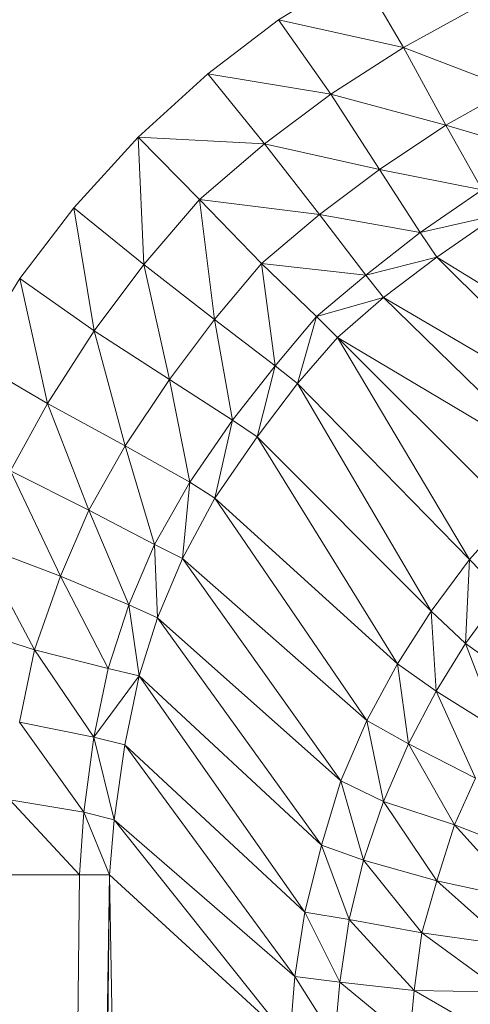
# Model space of a CAD drawing. Header units: metres. Extents: x 391.1 to 427.5, y 12.7 to 28.4.
# Tile 57 of 240: x 409.5306 to 409.5508, y 14.8692 to 14.9135. Entities that reach past the tile are written whole.
import ezdxf

# ---------------------------------------------------------------- set-up
doc = ezdxf.new("R2010")
doc.units = ezdxf.units.M
doc.layers.add('02_MOBILIARIO', color=7, linetype='Continuous', lineweight=18)

# ---------------------------------------------------------------- blocks, each defined once
blk = doc.blocks.new('Family - Plats de dutxa PS-1-153666-01_ENLLUMENAT_PS1')
at = {"layer": '02_MOBILIARIO', "color": 253, "true_color": 0xaaaaaa}
for p, q in [((0.088762, 0.733117), (0.092362, 0.735335)), ((0.088762, 0.733117), (0.092362, 0.735335)), ((0.092362, 0.735335), (0.094387, 0.731878)), ((0.094387, 0.731878), (0.092362, 0.735335)), ((0.094387, 0.731878), (0.097415, 0.733531)), ((0.097415, 0.733531), (0.094387, 0.731878)), ((0.085589, 0.730688), (0.088762, 0.733117)), ((0.085589, 0.730688), (0.088762, 0.733117)), ((0.094387, 0.731878), (0.088762, 0.733117)), ((0.09112, 0.729771), (0.088762, 0.733117)), ((0.088762, 0.733117), (0.094387, 0.731878)), ((0.088762, 0.733117), (0.09112, 0.729771)), ((0.09112, 0.729771), (0.094387, 0.731878)), ((0.094387, 0.731878), (0.09112, 0.729771)), ((0.094387, 0.731878), (0.096294, 0.728375)), ((0.099184, 0.730019), (0.094387, 0.731878)), ((0.096294, 0.728375), (0.094387, 0.731878)), ((0.094387, 0.731878), (0.099184, 0.730019)), ((0.082461, 0.727847), (0.085589, 0.730688)), ((0.082461, 0.727847), (0.085589, 0.730688)), ((0.085589, 0.730688), (0.088143, 0.72754)), ((0.09112, 0.729771), (0.085589, 0.730688)), ((0.088143, 0.72754), (0.085589, 0.730688)), ((0.085589, 0.730688), (0.09112, 0.729771)), ((0.09112, 0.729771), (0.088143, 0.72754)), ((0.088143, 0.72754), (0.09112, 0.729771)), ((0.096294, 0.728375), (0.09112, 0.729771)), ((0.093312, 0.726384), (0.09112, 0.729771)), ((0.09112, 0.729771), (0.096294, 0.728375)), ((0.09112, 0.729771), (0.093312, 0.726384)), ((0.096294, 0.728375), (0.099184, 0.730019)), ((0.099184, 0.730019), (0.096294, 0.728375)), ((0.093312, 0.726384), (0.096294, 0.728375)), ((0.096294, 0.728375), (0.093312, 0.726384)), ((0.100727, 0.727059), (0.096294, 0.728375)), ((0.097919, 0.725476), (0.096294, 0.728375)), ((0.096294, 0.728375), (0.100727, 0.727059)), ((0.096294, 0.728375), (0.097919, 0.725476)), ((0.07957, 0.724669), (0.082461, 0.727847)), ((0.07957, 0.724669), (0.082461, 0.727847)), ((0.088143, 0.72754), (0.082461, 0.727847)), ((0.085222, 0.725036), (0.082461, 0.727847)), ((0.082461, 0.727847), (0.088143, 0.72754)), ((0.082461, 0.727847), (0.085222, 0.725036)), ((0.082461, 0.727847), (0.082717, 0.722115)), ((0.082717, 0.722115), (0.082461, 0.727847)), ((0.088143, 0.72754), (0.085222, 0.725036)), ((0.085222, 0.725036), (0.088143, 0.72754)), ((0.088143, 0.72754), (0.090615, 0.724362)), ((0.093312, 0.726384), (0.088143, 0.72754)), ((0.090615, 0.724362), (0.088143, 0.72754)), ((0.088143, 0.72754), (0.093312, 0.726384)), ((0.090615, 0.724362), (0.093312, 0.726384)), ((0.093312, 0.726384), (0.090615, 0.724362)), ((0.097919, 0.725476), (0.093312, 0.726384)), ((0.095127, 0.723552), (0.093312, 0.726384)), ((0.093312, 0.726384), (0.097919, 0.725476)), ((0.093312, 0.726384), (0.095127, 0.723552)), ((0.097919, 0.725476), (0.095127, 0.723552)), ((0.095127, 0.723552), (0.097919, 0.725476)), ((0.082717, 0.722115), (0.085222, 0.725036)), ((0.085222, 0.725036), (0.082717, 0.722115)), ((0.085222, 0.725036), (0.088009, 0.722169)), ((0.085222, 0.725036), (0.085896, 0.719643)), ((0.085896, 0.719643), (0.085222, 0.725036)), ((0.090615, 0.724362), (0.085222, 0.725036)), ((0.088009, 0.722169), (0.085222, 0.725036)), ((0.085222, 0.725036), (0.090615, 0.724362)), ((0.077141, 0.721496), (0.07957, 0.724669)), ((0.077141, 0.721496), (0.07957, 0.724669)), ((0.082717, 0.722115), (0.07957, 0.724669)), ((0.07957, 0.724669), (0.082717, 0.722115)), ((0.07957, 0.724669), (0.080487, 0.719138)), ((0.080487, 0.719138), (0.07957, 0.724669)), ((0.088009, 0.722169), (0.090615, 0.724362)), ((0.090615, 0.724362), (0.088009, 0.722169)), ((0.090615, 0.724362), (0.092689, 0.721639)), ((0.095127, 0.723552), (0.090615, 0.724362)), ((0.092689, 0.721639), (0.090615, 0.724362)), ((0.090615, 0.724362), (0.095127, 0.723552)), ((0.098635, 0.724354), (0.095127, 0.723552)), ((0.095127, 0.723552), (0.098635, 0.724354)), ((0.098635, 0.724354), (0.095882, 0.72245)), ((0.095882, 0.72245), (0.098635, 0.724354)), ((0.095127, 0.723552), (0.092689, 0.721639)), ((0.092689, 0.721639), (0.095127, 0.723552)), ((0.095127, 0.723552), (0.095882, 0.72245)), ((0.095882, 0.72245), (0.095127, 0.723552)), ((0.080487, 0.719138), (0.082717, 0.722115)), ((0.082717, 0.722115), (0.080487, 0.719138)), ((0.082717, 0.722115), (0.085896, 0.719643)), ((0.082717, 0.722115), (0.083873, 0.716946)), ((0.083873, 0.716946), (0.082717, 0.722115)), ((0.085896, 0.719643), (0.082717, 0.722115)), ((0.088009, 0.722169), (0.085896, 0.719643)), ((0.085896, 0.719643), (0.088009, 0.722169)), ((0.092689, 0.721639), (0.088009, 0.722169)), ((0.09048, 0.719778), (0.088009, 0.722169)), ((0.088009, 0.722169), (0.092689, 0.721639)), ((0.088009, 0.722169), (0.09048, 0.719778)), ((0.088009, 0.722169), (0.088619, 0.717569)), ((0.088619, 0.717569), (0.088009, 0.722169)), ((0.095882, 0.72245), (0.092689, 0.721639)), ((0.092689, 0.721639), (0.095882, 0.72245)), ((0.095882, 0.72245), (0.093482, 0.720634)), ((0.093482, 0.720634), (0.095882, 0.72245)), ((0.106078, 0.716138), (0.095882, 0.72245)), ((0.103712, 0.714637), (0.095882, 0.72245)), ((0.095882, 0.72245), (0.106078, 0.716138)), ((0.095882, 0.72245), (0.103712, 0.714637)), ((0.074923, 0.717896), (0.077141, 0.721496)), ((0.074923, 0.717896), (0.077141, 0.721496)), ((0.077141, 0.721496), (0.080487, 0.719138)), ((0.077141, 0.721496), (0.07838, 0.715871)), ((0.07838, 0.715871), (0.077141, 0.721496)), ((0.080487, 0.719138), (0.077141, 0.721496)), ((0.092689, 0.721639), (0.09048, 0.719778)), ((0.09048, 0.719778), (0.092689, 0.721639)), ((0.093482, 0.720634), (0.092689, 0.721639)), ((0.092689, 0.721639), (0.093482, 0.720634)), ((0.093482, 0.720634), (0.09048, 0.719778)), ((0.09048, 0.719778), (0.093482, 0.720634)), ((0.093482, 0.720634), (0.091424, 0.718834)), ((0.091424, 0.718834), (0.093482, 0.720634)), ((0.103712, 0.714637), (0.093482, 0.720634)), ((0.101401, 0.712901), (0.093482, 0.720634)), ((0.093482, 0.720634), (0.103712, 0.714637)), ((0.093482, 0.720634), (0.101401, 0.712901)), ((0.085896, 0.719643), (0.083873, 0.716946)), ((0.083873, 0.716946), (0.085896, 0.719643)), ((0.085896, 0.719643), (0.088619, 0.717569)), ((0.085896, 0.719643), (0.086705, 0.715131)), ((0.086705, 0.715131), (0.085896, 0.719643)), ((0.088619, 0.717569), (0.085896, 0.719643)), ((0.09048, 0.719778), (0.088619, 0.717569)), ((0.088619, 0.717569), (0.09048, 0.719778)), ((0.09048, 0.719778), (0.089624, 0.716775)), ((0.089624, 0.716775), (0.09048, 0.719778)), ((0.091424, 0.718834), (0.09048, 0.719778)), ((0.09048, 0.719778), (0.091424, 0.718834)), ((0.080487, 0.719138), (0.07838, 0.715871)), ((0.07838, 0.715871), (0.080487, 0.719138)), ((0.083873, 0.716946), (0.080487, 0.719138)), ((0.080487, 0.719138), (0.083873, 0.716946)), ((0.080487, 0.719138), (0.081883, 0.713964)), ((0.081883, 0.713964), (0.080487, 0.719138)), ((0.091424, 0.718834), (0.089624, 0.716775)), ((0.089624, 0.716775), (0.091424, 0.718834)), ((0.101401, 0.712901), (0.091424, 0.718834)), ((0.099255, 0.711018), (0.091424, 0.718834)), ((0.091424, 0.718834), (0.101401, 0.712901)), ((0.091424, 0.718834), (0.099255, 0.711018)), ((0.091424, 0.718834), (0.097357, 0.708856)), ((0.097357, 0.708856), (0.091424, 0.718834)), ((0.074923, 0.717896), (0.07838, 0.715871)), ((0.07838, 0.715871), (0.074923, 0.717896)), ((0.088619, 0.717569), (0.086705, 0.715131)), ((0.086705, 0.715131), (0.088619, 0.717569)), ((0.088619, 0.717569), (0.087807, 0.714376)), ((0.087807, 0.714376), (0.088619, 0.717569)), ((0.088619, 0.717569), (0.089624, 0.716775)), ((0.089624, 0.716775), (0.088619, 0.717569)), ((0.081883, 0.713964), (0.083873, 0.716946)), ((0.083873, 0.716946), (0.081883, 0.713964)), ((0.083873, 0.716946), (0.086705, 0.715131)), ((0.083873, 0.716946), (0.084782, 0.712339)), ((0.084782, 0.712339), (0.083873, 0.716946)), ((0.086705, 0.715131), (0.083873, 0.716946)), ((0.089624, 0.716775), (0.087807, 0.714376)), ((0.087807, 0.714376), (0.089624, 0.716775)), ((0.089624, 0.716775), (0.097357, 0.708856)), ((0.089624, 0.716775), (0.095621, 0.706546)), ((0.095621, 0.706546), (0.089624, 0.716775)), ((0.097357, 0.708856), (0.089624, 0.716775)), ((0.07838, 0.715871), (0.076727, 0.712842)), ((0.076727, 0.712842), (0.07838, 0.715871)), ((0.081883, 0.713964), (0.07838, 0.715871)), ((0.07838, 0.715871), (0.081883, 0.713964)), ((0.07838, 0.715871), (0.080239, 0.711074)), ((0.080239, 0.711074), (0.07838, 0.715871)), ((0.086705, 0.715131), (0.084782, 0.712339)), ((0.084782, 0.712339), (0.086705, 0.715131)), ((0.086705, 0.715131), (0.085903, 0.711623)), ((0.085903, 0.711623), (0.086705, 0.715131)), ((0.086705, 0.715131), (0.087807, 0.714376)), ((0.087807, 0.714376), (0.086705, 0.715131)), ((0.087807, 0.714376), (0.085903, 0.711623)), ((0.085903, 0.711623), (0.087807, 0.714376)), ((0.087807, 0.714376), (0.095621, 0.706546)), ((0.087807, 0.714376), (0.09412, 0.704179)), ((0.09412, 0.704179), (0.087807, 0.714376)), ((0.095621, 0.706546), (0.087807, 0.714376)), ((0.080239, 0.711074), (0.081883, 0.713964)), ((0.081883, 0.713964), (0.080239, 0.711074)), ((0.084782, 0.712339), (0.081883, 0.713964)), ((0.081883, 0.713964), (0.084782, 0.712339)), ((0.081883, 0.713964), (0.083199, 0.70953)), ((0.083199, 0.70953), (0.081883, 0.713964)), ((0.080239, 0.711074), (0.076727, 0.712842)), ((0.076727, 0.712842), (0.080239, 0.711074)), ((0.076727, 0.712842), (0.078968, 0.708117)), ((0.078968, 0.708117), (0.076727, 0.712842)), ((0.083199, 0.70953), (0.084782, 0.712339)), ((0.084782, 0.712339), (0.083199, 0.70953)), ((0.084782, 0.712339), (0.084454, 0.708914)), ((0.084454, 0.708914), (0.084782, 0.712339)), ((0.084782, 0.712339), (0.085903, 0.711623)), ((0.085903, 0.711623), (0.084782, 0.712339)), ((0.085903, 0.711623), (0.084454, 0.708914)), ((0.084454, 0.708914), (0.085903, 0.711623)), ((0.085903, 0.711623), (0.09412, 0.704179)), ((0.085903, 0.711623), (0.092731, 0.701625)), ((0.092731, 0.701625), (0.085903, 0.711623)), ((0.09412, 0.704179), (0.085903, 0.711623)), ((0.078968, 0.708117), (0.080239, 0.711074)), ((0.080239, 0.711074), (0.078968, 0.708117)), ((0.080239, 0.711074), (0.083199, 0.70953)), ((0.080239, 0.711074), (0.082035, 0.706826)), ((0.082035, 0.706826), (0.080239, 0.711074)), ((0.083199, 0.70953), (0.080239, 0.711074)), ((0.099255, 0.711018), (0.097357, 0.708856)), ((0.097357, 0.708856), (0.099255, 0.711018)), ((0.0753, 0.709511), (0.078968, 0.708117)), ((0.0753, 0.709511), (0.077806, 0.704811)), ((0.077806, 0.704811), (0.0753, 0.709511)), ((0.078968, 0.708117), (0.0753, 0.709511)), ((0.083199, 0.70953), (0.082035, 0.706826)), ((0.082035, 0.706826), (0.083199, 0.70953)), ((0.084454, 0.708914), (0.083199, 0.70953)), ((0.083199, 0.70953), (0.084454, 0.708914)), ((0.083199, 0.70953), (0.083325, 0.706248)), ((0.083325, 0.706248), (0.083199, 0.70953)), ((0.084454, 0.708914), (0.083325, 0.706248)), ((0.083325, 0.706248), (0.084454, 0.708914)), ((0.084454, 0.708914), (0.092731, 0.701625)), ((0.084454, 0.708914), (0.091568, 0.69892)), ((0.091568, 0.69892), (0.084454, 0.708914)), ((0.092731, 0.701625), (0.084454, 0.708914)), ((0.097357, 0.708856), (0.095621, 0.706546)), ((0.095621, 0.706546), (0.097357, 0.708856)), ((0.097357, 0.708856), (0.097163, 0.705085)), ((0.097163, 0.705085), (0.097357, 0.708856)), ((0.097357, 0.708856), (0.098815, 0.707339)), ((0.098815, 0.707339), (0.097357, 0.708856)), ((0.077806, 0.704811), (0.078968, 0.708117)), ((0.078968, 0.708117), (0.077806, 0.704811)), ((0.078968, 0.708117), (0.082035, 0.706826)), ((0.078968, 0.708117), (0.081118, 0.70397)), ((0.081118, 0.70397), (0.078968, 0.708117)), ((0.082035, 0.706826), (0.078968, 0.708117)), ((0.097163, 0.705085), (0.098815, 0.707339)), ((0.098815, 0.707339), (0.097163, 0.705085)), ((0.082035, 0.706826), (0.081118, 0.70397)), ((0.081118, 0.70397), (0.082035, 0.706826)), ((0.082035, 0.706826), (0.083325, 0.706248)), ((0.082035, 0.706826), (0.08251, 0.70363)), ((0.08251, 0.70363), (0.082035, 0.706826)), ((0.083325, 0.706248), (0.082035, 0.706826)), ((0.083325, 0.706248), (0.08251, 0.70363)), ((0.08251, 0.70363), (0.083325, 0.706248)), ((0.083325, 0.706248), (0.091568, 0.69892)), ((0.083325, 0.706248), (0.090705, 0.696028)), ((0.090705, 0.696028), (0.083325, 0.706248)), ((0.091568, 0.69892), (0.083325, 0.706248)), ((0.095621, 0.706546), (0.09412, 0.704179)), ((0.09412, 0.704179), (0.095621, 0.706546)), ((0.095621, 0.706546), (0.097163, 0.705085)), ((0.095621, 0.706546), (0.09585, 0.702943)), ((0.09585, 0.702943), (0.095621, 0.706546)), ((0.097163, 0.705085), (0.095621, 0.706546)), ((0.077806, 0.704811), (0.074078, 0.705976)), ((0.074078, 0.705976), (0.077806, 0.704811)), ((0.09585, 0.702943), (0.097163, 0.705085)), ((0.097163, 0.705085), (0.09585, 0.702943)), ((0.097163, 0.705085), (0.099978, 0.703094)), ((0.097163, 0.705085), (0.098664, 0.701178)), ((0.098664, 0.701178), (0.097163, 0.705085)), ((0.099978, 0.703094), (0.097163, 0.705085)), ((0.077134, 0.701557), (0.077806, 0.704811)), ((0.077806, 0.704811), (0.077134, 0.701557)), ((0.077806, 0.704811), (0.081118, 0.70397)), ((0.077806, 0.704811), (0.080472, 0.700877)), ((0.080472, 0.700877), (0.077806, 0.704811)), ((0.081118, 0.70397), (0.077806, 0.704811)), ((0.081118, 0.70397), (0.080472, 0.700877)), ((0.080472, 0.700877), (0.081118, 0.70397)), ((0.08251, 0.70363), (0.081118, 0.70397)), ((0.08251, 0.70363), (0.081118, 0.70397)), ((0.09412, 0.704179), (0.092731, 0.701625)), ((0.092731, 0.701625), (0.09412, 0.704179)), ((0.09412, 0.704179), (0.09585, 0.702943)), ((0.09412, 0.704179), (0.094608, 0.700573)), ((0.094608, 0.700573), (0.09412, 0.704179)), ((0.09585, 0.702943), (0.09412, 0.704179)), ((0.08251, 0.70363), (0.080472, 0.700877)), ((0.080472, 0.700877), (0.08251, 0.70363)), ((0.08251, 0.70363), (0.081865, 0.700537)), ((0.081865, 0.700537), (0.08251, 0.70363)), ((0.08251, 0.70363), (0.090705, 0.696028)), ((0.08251, 0.70363), (0.089954, 0.693022)), ((0.089954, 0.693022), (0.08251, 0.70363)), ((0.090705, 0.696028), (0.08251, 0.70363)), ((0.094608, 0.700573), (0.09585, 0.702943)), ((0.09585, 0.702943), (0.094608, 0.700573)), ((0.098664, 0.701178), (0.09585, 0.702943)), ((0.09585, 0.702943), (0.098664, 0.701178)), ((0.09585, 0.702943), (0.097614, 0.699037)), ((0.097614, 0.699037), (0.09585, 0.702943)), ((0.077134, 0.701557), (0.080472, 0.700877)), ((0.077134, 0.701557), (0.080021, 0.697511)), ((0.080021, 0.697511), (0.077134, 0.701557)), ((0.080472, 0.700877), (0.077134, 0.701557)), ((0.092731, 0.701625), (0.091568, 0.69892)), ((0.091568, 0.69892), (0.092731, 0.701625)), ((0.092731, 0.701625), (0.094608, 0.700573)), ((0.092731, 0.701625), (0.093482, 0.697981)), ((0.093482, 0.697981), (0.092731, 0.701625)), ((0.094608, 0.700573), (0.092731, 0.701625)), ((0.080021, 0.697511), (0.080472, 0.700877)), ((0.080472, 0.700877), (0.080021, 0.697511)), ((0.080472, 0.700877), (0.081865, 0.700537)), ((0.080472, 0.700877), (0.081379, 0.697171)), ((0.081379, 0.697171), (0.080472, 0.700877)), ((0.080472, 0.700877), (0.081865, 0.700537)), ((0.081865, 0.700537), (0.081379, 0.697171)), ((0.081379, 0.697171), (0.081865, 0.700537)), ((0.081865, 0.700537), (0.089954, 0.693022)), ((0.081865, 0.700537), (0.089504, 0.69013)), ((0.089504, 0.69013), (0.081865, 0.700537)), ((0.089954, 0.693022), (0.081865, 0.700537)), ((0.093482, 0.697981), (0.094608, 0.700573)), ((0.094608, 0.700573), (0.093482, 0.697981)), ((0.094608, 0.700573), (0.097614, 0.699037)), ((0.094608, 0.700573), (0.096675, 0.696933)), ((0.096675, 0.696933), (0.094608, 0.700573)), ((0.097614, 0.699037), (0.094608, 0.700573)), ((0.091568, 0.69892), (0.090705, 0.696028)), ((0.090705, 0.696028), (0.091568, 0.69892)), ((0.093482, 0.697981), (0.091568, 0.69892)), ((0.091568, 0.69892), (0.093482, 0.697981)), ((0.091568, 0.69892), (0.092581, 0.695351)), ((0.092581, 0.695351), (0.091568, 0.69892)), ((0.097614, 0.699037), (0.096675, 0.696933)), ((0.096675, 0.696933), (0.097614, 0.699037)), ((0.080021, 0.697511), (0.076699, 0.698056)), ((0.076699, 0.698056), (0.080021, 0.697511)), ((0.076699, 0.698056), (0.079828, 0.694699)), ((0.079828, 0.694699), (0.076699, 0.698056)), ((0.093482, 0.697981), (0.092581, 0.695351)), ((0.092581, 0.695351), (0.093482, 0.697981)), ((0.096675, 0.696933), (0.093482, 0.697981)), ((0.093482, 0.697981), (0.096675, 0.696933)), ((0.093482, 0.697981), (0.095887, 0.694416)), ((0.095887, 0.694416), (0.093482, 0.697981)), ((0.080021, 0.697511), (0.079828, 0.694699)), ((0.079828, 0.694699), (0.080021, 0.697511)), ((0.081379, 0.697171), (0.080021, 0.697511)), ((0.080021, 0.697511), (0.081379, 0.697171)), ((0.080021, 0.697511), (0.081177, 0.694699)), ((0.081177, 0.694699), (0.080021, 0.697511)), ((0.081379, 0.697171), (0.081177, 0.694699)), ((0.081177, 0.694699), (0.081379, 0.697171)), ((0.081379, 0.697171), (0.089504, 0.69013)), ((0.081379, 0.697171), (0.089267, 0.687283)), ((0.089267, 0.687283), (0.081379, 0.697171)), ((0.089504, 0.69013), (0.081379, 0.697171)), ((0.096675, 0.696933), (0.095887, 0.694416)), ((0.095887, 0.694416), (0.096675, 0.696933)), ((0.100402, 0.695505), (0.096675, 0.696933)), ((0.096675, 0.696933), (0.100402, 0.695505)), ((0.096675, 0.696933), (0.099689, 0.69359)), ((0.099689, 0.69359), (0.096675, 0.696933)), ((0.090705, 0.696028), (0.089954, 0.693022)), ((0.089954, 0.693022), (0.090705, 0.696028)), ((0.090705, 0.696028), (0.092581, 0.695351)), ((0.090705, 0.696028), (0.091943, 0.692684)), ((0.091943, 0.692684), (0.090705, 0.696028)), ((0.092581, 0.695351), (0.090705, 0.696028)), ((0.092581, 0.695351), (0.091943, 0.692684)), ((0.091943, 0.692684), (0.092581, 0.695351)), ((0.095887, 0.694416), (0.092581, 0.695351)), ((0.092581, 0.695351), (0.095887, 0.694416)), ((0.092581, 0.695351), (0.095208, 0.692083)), ((0.095208, 0.692083), (0.092581, 0.695351)), ((0.076458, 0.694699), (0.079828, 0.694699)), ((0.079828, 0.694699), (0.076458, 0.400261)), ((0.076458, 0.400261), (0.081177, 0.694699)), ((0.081177, 0.694699), (0.076458, 0.400261)), ((0.076458, 0.400261), (0.079828, 0.694699)), ((0.079828, 0.694699), (0.076458, 0.694699)), ((0.081177, 0.694699), (0.077806, 0.400261)), ((0.077806, 0.400261), (0.081177, 0.694699)), ((0.081177, 0.694699), (0.079828, 0.694699)), ((0.081177, 0.694699), (0.079828, 0.694699)), ((0.089267, 0.687283), (0.081177, 0.694699)), ((0.081177, 0.694699), (0.089267, 0.687283)), ((0.081177, 0.694699), (0.085896, 0.400261)), ((0.085896, 0.400261), (0.081177, 0.694699)), ((0.095887, 0.694416), (0.095208, 0.692083)), ((0.095208, 0.692083), (0.095887, 0.694416)), ((0.095887, 0.694416), (0.099689, 0.69359)), ((0.095887, 0.694416), (0.099126, 0.691524)), ((0.099126, 0.691524), (0.095887, 0.694416)), ((0.099689, 0.69359), (0.095887, 0.694416)), ((0.089954, 0.693022), (0.089504, 0.69013)), ((0.089504, 0.69013), (0.089954, 0.693022)), ((0.089954, 0.693022), (0.091943, 0.692684)), ((0.089954, 0.693022), (0.09153, 0.689867)), ((0.09153, 0.689867), (0.089954, 0.693022)), ((0.091943, 0.692684), (0.089954, 0.693022)), ((0.091943, 0.692684), (0.09153, 0.689867)), ((0.09153, 0.689867), (0.091943, 0.692684)), ((0.091943, 0.692684), (0.095208, 0.692083)), ((0.091943, 0.692684), (0.09487, 0.689491)), ((0.09487, 0.689491), (0.091943, 0.692684)), ((0.095208, 0.692083), (0.091943, 0.692684)), ((0.095208, 0.692083), (0.09487, 0.689491)), ((0.09487, 0.689491), (0.095208, 0.692083)), ((0.095208, 0.692083), (0.099126, 0.691524)), ((0.095208, 0.692083), (0.098863, 0.68942)), ((0.098863, 0.68942), (0.095208, 0.692083)), ((0.099126, 0.691524), (0.095208, 0.692083)), ((0.089504, 0.69013), (0.089267, 0.687283)), ((0.089267, 0.687283), (0.089504, 0.69013)), ((0.089504, 0.69013), (0.09153, 0.689867)), ((0.089504, 0.69013), (0.091289, 0.687283)), ((0.091289, 0.687283), (0.089504, 0.69013)), ((0.09153, 0.689867), (0.089504, 0.69013)), ((0.09153, 0.689867), (0.091289, 0.687283)), ((0.091289, 0.687283), (0.09153, 0.689867)), ((0.09153, 0.689867), (0.09487, 0.689491)), ((0.09153, 0.689867), (0.09466, 0.687283)), ((0.09466, 0.687283), (0.09153, 0.689867)), ((0.09487, 0.689491), (0.09153, 0.689867)), ((0.09487, 0.689491), (0.09466, 0.687283)), ((0.09466, 0.687283), (0.09487, 0.689491)), ((0.09487, 0.689491), (0.098863, 0.68942)), ((0.09487, 0.689491), (0.098705, 0.687283)), ((0.098705, 0.687283), (0.09487, 0.689491)), ((0.098863, 0.68942), (0.09487, 0.689491))]:
    blk.add_line(p, q, dxfattribs=at)
blk = doc.blocks.new('LONDR55-XX_ZZ-ARQ-CAA-M3D-Londres55_ifc-1-01_ENLLUMENAT_PS1')
at = {"layer": '02_MOBILIARIO', "color": 253, "lineweight": 18, "true_color": 0xaaaaaa}
blk.add_blockref('Family - Plats de dutxa PS-1-153666-01_ENLLUMENAT_PS1', (409.453442, 14.180351), dxfattribs=at)

msp = doc.modelspace()

# ---------------------------------------------------------------- block references
at = {"lineweight": 5}
msp.add_blockref('LONDR55-XX_ZZ-ARQ-CAA-M3D-Londres55_ifc-1-01_ENLLUMENAT_PS1', (0, 0), dxfattribs=at)

doc.saveas('drawing.dxf')
